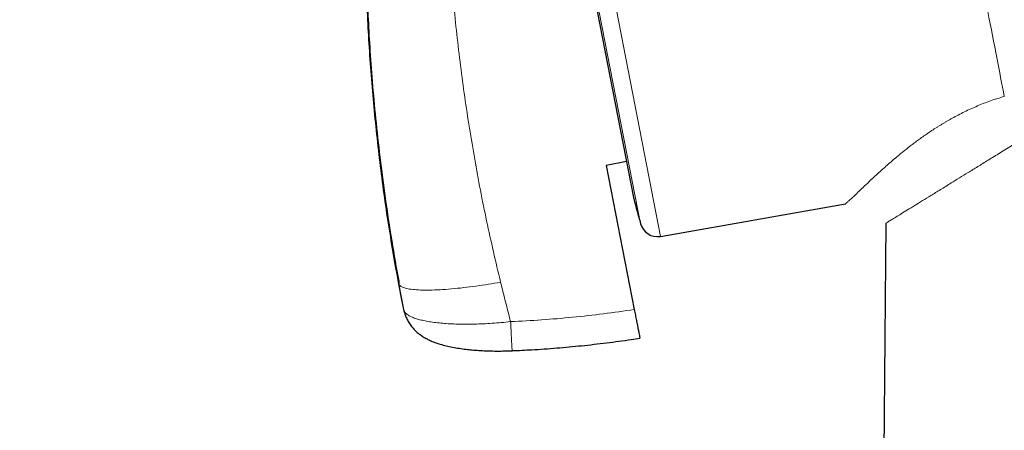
# Model space of a CAD drawing. Header units: millimetres. Extents: x 8 to 2427, y 12 to 2587.
# Tile 79 of 154: x 468 to 496, y 1792 to 1804. Entities that reach past the tile are written whole.
import ezdxf

# ---------------------------------------------------------------- set-up
doc = ezdxf.new("R2010")
doc.units = ezdxf.units.MM

msp = doc.modelspace()

# ---------------------------------------------------------------- linework, layer by layer
at = {"color": 252, "linetype": 'Continuous', "lineweight": 0}
for p, q in [((467.925, 1889.59), (485.857, 1797.336)), ((485.288, 1797.698), (467.532, 1889.041)), ((467.622, 1888.303), (485.095, 1798.415))]:
    msp.add_line(p, q, dxfattribs=at)
at = {"color": 7, "linetype": 'Continuous', "lineweight": 30}
for p, q in [((467.628, 1888.268), (485.087, 1798.45)), ((484.887, 1799.475), (484.308, 1799.367)), ((484.308, 1799.367), (485.109, 1795.245)), ((485.857, 1797.336), (491.153, 1798.269)), ((492.299, 1797.708), (491.518, 1697.963)), ((492.302, 1797.71), (492.299, 1797.708)), ((478.373, 1796.055), (478.372, 1795.978)), ((478.514, 1795.239), (478.372, 1795.978)), ((478.469, 1795.474), (478.372, 1795.978)), ((478.516, 1795.231), (478.514, 1795.239)), ((478.535, 1795.153), (478.516, 1795.231))]:
    msp.add_line(p, q, dxfattribs=at)
for centre, radius, start, end in [((485.577, 1798.545), 0.5, 191, 195.0295), ((1114.362, 1967.375), 651.556, 195.029522, 195.094856), ((485.77, 1797.828), 0.5, 195.0949, 280)]:
    msp.add_arc(centre, radius, start, end, dxfattribs=at)
at = {"color": 252, "linetype": 'Continuous', "lineweight": 0}
for points, knots in [([(478.116, 1891.756), (478.12, 1891.734), (478.129, 1891.689), (478.199, 1891.328), (478.311, 1890.754), (478.467, 1889.948), (478.667, 1888.92), (478.909, 1887.674), (479.193, 1886.217), (479.516, 1884.555), (479.877, 1882.698), (480.274, 1880.653), (480.706, 1878.432), (481.17, 1876.046), (481.663, 1873.506), (482.184, 1870.826), (482.73, 1868.019), (483.298, 1865.098), (483.885, 1862.079), (484.488, 1858.977), (485.104, 1855.807), (485.73, 1852.585), (486.363, 1849.327), (487, 1846.05), (487.638, 1842.77), (488.273, 1839.503), (488.902, 1836.266), (489.522, 1833.075), (490.131, 1829.946), (490.724, 1826.895), (491.299, 1823.937), (491.853, 1821.087), (492.383, 1818.358), (492.887, 1815.766), (493.362, 1813.322), (493.806, 1811.04), (494.216, 1808.929), (494.59, 1807.002), (494.928, 1805.267), (495.225, 1803.738), (495.485, 1802.401), (495.622, 1801.694), (495.691, 1801.34)], [0, 0, 0, 0, 0.025, 0.05, 0.075, 0.1, 0.125, 0.15, 0.175, 0.2, 0.225, 0.25, 0.275, 0.3, 0.325, 0.35, 0.375, 0.4, 0.425, 0.45, 0.475, 0.5, 0.525, 0.55, 0.575, 0.6, 0.625, 0.65, 0.675, 0.7, 0.725, 0.75, 0.775, 0.8, 0.825, 0.85, 0.875, 0.9, 0.925, 0.95, 0.975, 1, 1, 1, 1]), ([(497.148, 1802.229), (497.11, 1802.426), (497.033, 1802.819), (496.902, 1803.493), (496.76, 1804.224), (496.605, 1805.02), (496.44, 1805.872), (496.264, 1806.778), (496.078, 1807.735), (495.881, 1808.748), (495.672, 1809.822), (495.452, 1810.956), (495.22, 1812.151), (494.978, 1813.397), (494.726, 1814.692), (494.466, 1816.027), (494.2, 1817.399), (493.927, 1818.803), (493.646, 1820.247), (493.356, 1821.738), (493.058, 1823.273), (492.751, 1824.852), (492.438, 1826.463), (492.119, 1828.103), (491.796, 1829.762), (491.471, 1831.435), (491.144, 1833.12), (490.813, 1834.824), (490.476, 1836.555), (490.135, 1838.311), (489.789, 1840.088), (489.442, 1841.875), (489.094, 1843.667), (488.747, 1845.45), (488.403, 1847.221), (488.061, 1848.978), (487.721, 1850.728), (487.381, 1852.479), (487.041, 1854.228), (486.702, 1855.971), (486.366, 1857.696), (486.035, 1859.402), (485.71, 1861.074), (485.391, 1862.712), (485.08, 1864.315), (484.774, 1865.889), (484.472, 1867.442), (484.175, 1868.971), (483.883, 1870.472), (483.599, 1871.935), (483.323, 1873.356), (483.056, 1874.725), (482.801, 1876.04), (482.556, 1877.301), (482.32, 1878.514), (482.093, 1879.684), (481.874, 1880.808), (481.665, 1881.885), (481.467, 1882.904), (481.28, 1883.865), (481.106, 1884.76), (480.945, 1885.589), (480.796, 1886.352), (480.66, 1887.052), (480.536, 1887.693), (480.423, 1888.271), (480.323, 1888.785), (480.237, 1889.231), (480.163, 1889.609), (480.103, 1889.917), (480.057, 1890.156), (480.024, 1890.325), (480.004, 1890.431), (480.001, 1890.444), (480, 1890.451)], [0, 0, 0, 0, 0.013945, 0.02789, 0.041835, 0.055781, 0.069728, 0.083426, 0.097126, 0.110826, 0.124528, 0.138481, 0.152437, 0.166395, 0.180356, 0.194319, 0.208035, 0.221754, 0.235476, 0.249202, 0.263181, 0.277165, 0.291153, 0.305146, 0.319147, 0.332905, 0.346672, 0.360448, 0.374234, 0.388281, 0.402337, 0.416398, 0.430461, 0.444524, 0.458331, 0.472132, 0.485923, 0.499702, 0.513718, 0.527724, 0.541722, 0.555714, 0.569704, 0.583443, 0.597184, 0.610928, 0.624677, 0.638684, 0.652696, 0.666713, 0.680732, 0.694752, 0.708523, 0.722296, 0.73607, 0.749845, 0.763872, 0.777899, 0.791927, 0.805955, 0.819984, 0.833763, 0.847543, 0.861323, 0.875104, 0.88909, 0.903078, 0.917066, 0.931055, 0.945045, 0.958784, 0.972523, 0.986262, 1, 1, 1, 1]), ([(480.166, 1816.462), (480.089, 1815.82), (479.936, 1814.538), (479.789, 1812.608), (479.705, 1810.68), (479.688, 1808.755), (479.738, 1806.834), (479.851, 1804.953), (480.023, 1803.116), (480.25, 1801.324), (480.536, 1799.543), (480.874, 1797.775), (481.148, 1796.608), (481.285, 1796.025)], [0, 0, 0, 0, 0.094218, 0.188263, 0.281988, 0.375475, 0.468829, 0.562137, 0.650032, 0.737764, 0.825344, 0.912777, 1, 1, 1, 1]), ([(491.155, 1798.271), (491.158, 1798.273), (491.164, 1798.279), (491.21, 1798.319), (491.282, 1798.385), (491.38, 1798.476), (491.502, 1798.593), (491.65, 1798.734), (491.824, 1798.9), (491.999, 1799.064), (492.162, 1799.213), (492.303, 1799.339), (492.454, 1799.472), (492.593, 1799.59), (492.715, 1799.691), (492.814, 1799.772), (492.915, 1799.852), (493.018, 1799.932), (493.124, 1800.013), (493.276, 1800.126), (493.481, 1800.271), (493.687, 1800.407), (493.83, 1800.497), (493.903, 1800.541), (493.976, 1800.585), (494.05, 1800.629), (494.125, 1800.672), (494.285, 1800.761), (494.537, 1800.894), (494.905, 1801.062), (495.284, 1801.213), (495.558, 1801.298), (495.691, 1801.34)], [0, 0, 0, 0, 0.054526, 0.118441, 0.180654, 0.243367, 0.306181, 0.368339, 0.43206, 0.494055, 0.530663, 0.566315, 0.601031, 0.636641, 0.656039, 0.675016, 0.69358, 0.711736, 0.72949, 0.746849, 0.785192, 0.821083, 0.830095, 0.838949, 0.847649, 0.856198, 0.864598, 0.872853, 0.908735, 0.941532, 0.971742, 1, 1, 1, 1]), ([(495.939, 1799.952), (495.814, 1799.875), (495.564, 1799.721), (495.228, 1799.514), (494.929, 1799.329), (494.655, 1799.16), (494.404, 1799.005), (494.134, 1798.839), (493.859, 1798.669), (493.586, 1798.501), (493.347, 1798.354), (493.123, 1798.216), (492.918, 1798.089), (492.736, 1797.977), (492.585, 1797.884), (492.461, 1797.808), (492.368, 1797.75), (492.306, 1797.712), (492.302, 1797.709), (492.299, 1797.708)], [0, 0, 0, 0, 0.041663, 0.083313, 0.124979, 0.166647, 0.20832, 0.249992, 0.312498, 0.375006, 0.437516, 0.500025, 0.571459, 0.642892, 0.714321, 0.785752, 0.857176, 0.928594, 1, 1, 1, 1]), ([(481.285, 1796.024), (481.17, 1796.004), (480.934, 1795.964), (480.58, 1795.911), (480.225, 1795.866), (479.878, 1795.831), (479.551, 1795.808), (479.251, 1795.797), (478.988, 1795.799), (478.769, 1795.814), (478.597, 1795.84), (478.474, 1795.878), (478.396, 1795.923), (478.38, 1795.96), (478.372, 1795.978)], [0, 0, 0, 0, 0.077108, 0.157408, 0.240457, 0.325694, 0.412456, 0.5, 0.587545, 0.674306, 0.759544, 0.842593, 0.922892, 1, 1, 1, 1]), ([(481.285, 1796.024), (481.373, 1795.672), (481.467, 1795.295), (481.567, 1794.92), (481.573, 1794.897)], [0, 0, 0, 0, 0.937379, 1, 1, 1, 1]), ([(478.514, 1795.239), (478.514, 1795.239), (478.517, 1795.222), (478.53, 1795.188), (478.569, 1795.139), (478.628, 1795.09), (478.711, 1795.043), (478.815, 1794.999), (478.94, 1794.96), (479.084, 1794.925), (479.247, 1794.894), (479.429, 1794.868), (479.626, 1794.848), (479.837, 1794.834), (480.059, 1794.825), (480.295, 1794.822), (480.54, 1794.825), (480.791, 1794.834), (481.045, 1794.848), (481.307, 1794.869), (481.484, 1794.887), (481.573, 1794.897), (481.573, 1794.897)], [0, 0, 0, 0, 0.000013, 0.050112, 0.100521, 0.155184, 0.210247, 0.265928, 0.322454, 0.377839, 0.433631, 0.490703, 0.548214, 0.603726, 0.659637, 0.716809, 0.774415, 0.829786, 0.885549, 0.942553, 0.999987, 1, 1, 1, 1]), ([(481.573, 1794.897), (481.869, 1794.912), (482.459, 1794.942), (483.344, 1795.018), (484.228, 1795.116), (484.815, 1795.202), (485.109, 1795.245)], [0, 0, 0, 0, 0.249503, 0.499204, 0.749502, 1, 1, 1, 1]), ([(481.619, 1794.066), (481.619, 1794.065), (481.618, 1794.059), (481.616, 1794.083), (481.611, 1794.141), (481.605, 1794.239), (481.598, 1794.369), (481.59, 1794.526), (481.582, 1794.703), (481.576, 1794.832), (481.573, 1794.897)], [0, 0, 0, 0, 0.010657, 0.151991, 0.293326, 0.434661, 0.575996, 0.71733, 0.858665, 1, 1, 1, 1])]:
    msp.add_open_spline(points, degree=3, knots=knots, dxfattribs=at)
at = {"color": 7, "linetype": 'Continuous', "lineweight": 30}
for points, knots in [([(478.372, 1795.978), (478.268, 1796.575), (478.058, 1797.768), (477.817, 1799.569), (477.628, 1801.377), (477.499, 1803.19), (477.427, 1805.006), (477.413, 1806.823), (477.456, 1808.588), (477.549, 1810.3), (477.689, 1811.959), (477.876, 1813.615), (478.112, 1815.267), (478.393, 1816.912), (478.621, 1818.001), (478.734, 1818.545)], [0, 0, 0, 0, 0.080062, 0.160166, 0.240259, 0.32034, 0.40043, 0.480459, 0.560377, 0.633581, 0.706792, 0.780071, 0.853439, 0.926789, 1, 1, 1, 1]), ([(477.431, 1805.739), (477.433, 1805.584), (477.438, 1805.167), (477.457, 1804.471), (477.491, 1803.632), (477.542, 1802.723), (477.613, 1801.743), (477.708, 1800.689), (477.83, 1799.577), (477.983, 1798.408), (478.161, 1797.226), (478.302, 1796.437), (478.371, 1796.055)], [0, 0, 0, 0, 0.04776, 0.128202, 0.214359, 0.306217, 0.40854, 0.51711, 0.631967, 0.753087, 0.880436, 1, 1, 1, 1]), ([(491.153, 1798.269), (491.153, 1798.269), (491.153, 1798.269), (491.154, 1798.27), (491.155, 1798.271)], [0, 0, 0, 0, 0.0646, 1, 1, 1, 1]), ([(478.538, 1795.154), (478.544, 1795.132), (478.561, 1795.078), (478.6, 1794.983), (478.659, 1794.872), (478.735, 1794.76), (478.825, 1794.657), (478.912, 1794.577), (478.989, 1794.518), (479.046, 1794.479), (479.119, 1794.434), (479.212, 1794.383), (479.336, 1794.328), (479.48, 1794.274), (479.642, 1794.226), (479.82, 1794.183), (480.003, 1794.148), (480.191, 1794.119), (480.379, 1794.096), (480.569, 1794.079), (480.764, 1794.067), (480.964, 1794.059), (481.159, 1794.055), (481.349, 1794.056), (481.5, 1794.06), (481.591, 1794.064), (481.619, 1794.065)], [0, 0, 0, 0, 0.022263, 0.054717, 0.091607, 0.130315, 0.168708, 0.206316, 0.230247, 0.250643, 0.270027, 0.309978, 0.353195, 0.404156, 0.464066, 0.520051, 0.578415, 0.6333, 0.685706, 0.736128, 0.787694, 0.838596, 0.888843, 0.933532, 0.979551, 1, 1, 1, 1]), ([(485.109, 1795.245), (485.12, 1795.191), (485.141, 1795.083), (485.17, 1794.931), (485.197, 1794.793), (485.22, 1794.672), (485.24, 1794.572), (485.255, 1794.495), (485.264, 1794.447), (485.269, 1794.421), (485.268, 1794.428), (485.268, 1794.429)], [0, 0, 0, 0, 0.11997, 0.239939, 0.359913, 0.479886, 0.599788, 0.71969, 0.839569, 0.959448, 1, 1, 1, 1]), ([(481.619, 1794.066), (481.805, 1794.074), (482.229, 1794.093), (482.89, 1794.141), (483.603, 1794.206), (484.314, 1794.288), (484.869, 1794.362), (485.187, 1794.413), (485.268, 1794.426)], [0, 0, 0, 0, 0.152123, 0.34715, 0.542199, 0.737268, 0.932358, 1, 1, 1, 1])]:
    msp.add_open_spline(points, degree=3, knots=knots, dxfattribs=at)

doc.saveas('drawing.dxf')
